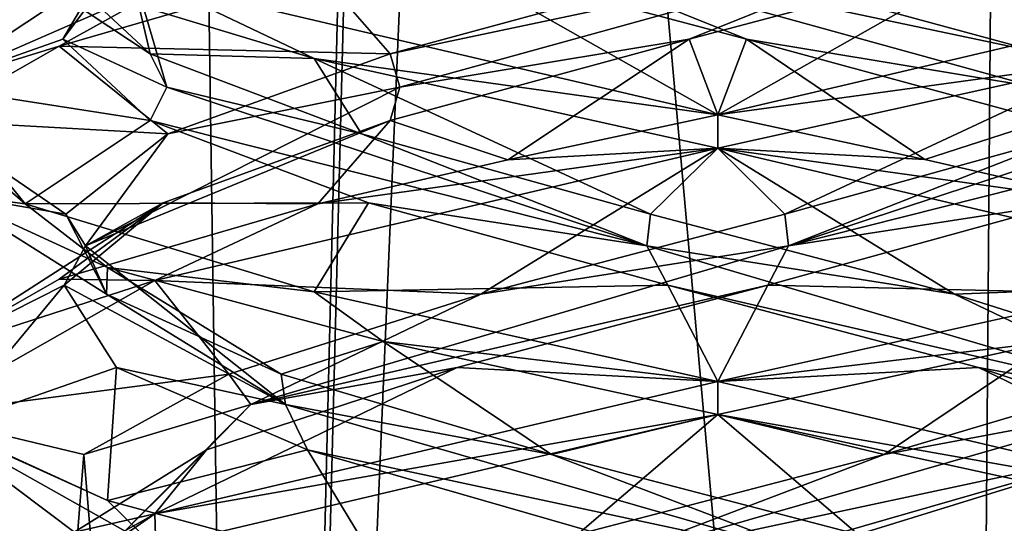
# Model space of a CAD drawing. Header units: millimetres. Extents: x -18.9 to 18.9, y -8.8 to 39.
# Tile 66 of 256: x -1.3 to 0.5, y 1.7 to 2.7. Entities that reach past the tile are written whole.
import ezdxf

# ---------------------------------------------------------------- set-up
doc = ezdxf.new("R2010")
doc.units = ezdxf.units.MM
doc.header["$LTSCALE"] = 65.185185
for name, color, linetype in [('15', 7, 'CONTINUOUS'), ('2014', 7, 'CONTINUOUS'), ('2020', 7, 'CONTINUOUS'), ('2021', 7, 'CONTINUOUS'), ('2022', 7, 'CONTINUOUS'), ('2023', 7, 'CONTINUOUS'), ('2024', 7, 'CONTINUOUS'), ('2025', 7, 'CONTINUOUS'), ('2032', 7, 'CONTINUOUS'), ('2033', 7, 'CONTINUOUS'), ('2034', 7, 'CONTINUOUS'), ('2035', 7, 'CONTINUOUS'), ('2036', 7, 'CONTINUOUS'), ('2037', 7, 'CONTINUOUS'), ('2044', 7, 'CONTINUOUS'), ('2045', 7, 'CONTINUOUS'), ('2046', 7, 'CONTINUOUS'), ('2065', 7, 'CONTINUOUS'), ('2066', 7, 'CONTINUOUS'), ('2067', 7, 'CONTINUOUS'), ('2068', 7, 'CONTINUOUS'), ('2069', 7, 'CONTINUOUS'), ('2070', 7, 'CONTINUOUS'), ('2169', 7, 'CONTINUOUS'), ('4', 7, 'CONTINUOUS')]:
    doc.layers.add(name, color=color, linetype=linetype)

msp = doc.modelspace()

# ---------------------------------------------------------------- linework, layer by layer
at = {"layer": '15', "color": 7, "linetype": 'Continuous'}
for points in [[(-5.0238, -3.5, 16.659), (0.4624, -3.5, 17.3939), (-2.2237, 26.4, 17.2571), (-5.0238, -3.5, 16.659)], [(0.4624, -3.5, 17.3939), (0.6996, 26.4, 17.3858), (-2.2237, 26.4, 17.2571), (0.4624, -3.5, 17.3939)], [(0.4624, -3.5, 17.3939), (5.9019, -3.5, 16.3685), (0.6996, 26.4, 17.3858), (0.4624, -3.5, 17.3939)]]:
    msp.add_3dface(points, dxfattribs=at)
at = {"layer": '2014', "color": 7, "linetype": 'Continuous'}
for points in [[(-0.9726, 2.7754, -12.1581), (-1.4782, 2.5543, -13.0455), (-1.2355, 2.6294, -12.4494), (-0.9726, 2.7754, -12.1581)], [(-0.7567, 2.6058, -14.5952), (-1.299, 2.7708, -14.05), (-1.0542, 2.7481, -14.3671), (-0.7567, 2.6058, -14.5952)], [(-0.75, 2.7708, -12.001), (-0.9726, 2.7754, -12.1581), (-1.2355, 2.6294, -12.4494), (-0.75, 2.7708, -12.001)], [(0, 2.5, -14.8), (-0.7567, 2.6058, -14.5952), (-1.0542, 2.7481, -14.3671), (0, 2.5, -14.8)], [(-1.2355, 2.6294, -12.4494), (-1.4782, 2.5543, -13.0455), (-1.4797, 2.4899, -13.0542), (-1.2355, 2.6294, -12.4494)], [(0, 2.4375, -14.8), (-0.7567, 2.6058, -14.5952), (0, 2.5, -14.8), (0, 2.4375, -14.8)], [(-1.4782, 2.5543, -13.0455), (-1.299, 2.3333, -14.05), (-1.4797, 2.4899, -13.0542), (-1.4782, 2.5543, -13.0455)], [(0, 2.5, -11.8), (-0.3936, 2.4155, -11.8526), (0, 2.4375, -11.8), (0, 2.5, -11.8)], [(-1.4797, 2.4899, -13.0542), (-1.299, 2.3333, -14.05), (-1.4467, 2.3524, -13.6962), (-1.4797, 2.4899, -13.0542)], [(0, 2.4375, -11.8), (-0.75, 2.3333, -12.001), (-1.0557, 2.189, -12.2344), (0, 2.4375, -11.8)], [(-0.3936, 2.4155, -11.8526), (-0.75, 2.3333, -12.001), (0, 2.4375, -11.8), (-0.3936, 2.4155, -11.8526)], [(-1.4467, 2.3524, -13.6962), (-1.299, 2.3333, -14.05), (-1.1447, 2.2138, -14.2693), (-1.4467, 2.3524, -13.6962)], [(-1.299, 2.3333, -14.05), (-0.7567, 2.1683, -14.5952), (-1.1447, 2.2138, -14.2693), (-1.299, 2.3333, -14.05)], [(-1.0557, 2.189, -12.2344), (-0.75, 2.3333, -12.001), (-1.2355, 2.1919, -12.4494), (-1.0557, 2.189, -12.2344)], [(-1.1447, 2.2138, -14.2693), (-0.7567, 2.1683, -14.5952), (-0.6278, 2.075, -14.6623), (-1.1447, 2.2138, -14.2693)], [(-1.5, 1.9369, -13.3028), (-1.0557, 2.189, -12.2344), (-1.4797, 2.0524, -13.0542), (-1.5, 1.9369, -13.3028)], [(-1.4797, 2.0524, -13.0542), (-1.0557, 2.189, -12.2344), (-1.2355, 2.1919, -12.4494), (-1.4797, 2.0524, -13.0542)], [(-0.7567, 2.1683, -14.5952), (0, 2, -14.8), (-0.6278, 2.075, -14.6623), (-0.7567, 2.1683, -14.5952)], [(0, 2, -14.8), (0, 1.9375, -14.8), (-0.6278, 2.075, -14.6623), (0, 2, -14.8)], [(0, 1.9375, -11.8), (0, 2, -11.8), (-1.0556, 1.7515, -12.2343), (0, 1.9375, -11.8)], [(-1.0515, 1.6848, -14.3697), (-1.5, 1.9369, -13.3028), (-1.1447, 1.7763, -14.2693), (-1.0515, 1.6848, -14.3697)], [(-1.1447, 1.7763, -14.2693), (-1.5, 1.9369, -13.3028), (-1.4467, 1.9149, -13.6962), (-1.1447, 1.7763, -14.2693)], [(-1.0537, 1.6896, -12.2325), (0, 1.9375, -11.8), (-1.0556, 1.7515, -12.2343), (-1.0537, 1.6896, -12.2325)], [(-0.6278, 1.6375, -14.6623), (-1.0515, 1.6848, -14.3697), (-1.1447, 1.7763, -14.2693), (-0.6278, 1.6375, -14.6623)], [(-1.5, 1.4995, -13.3026), (-1.4998, 1.4425, -13.2764), (-1.0556, 1.7515, -12.2343), (-1.5, 1.4995, -13.3026)], [(-1.4998, 1.4425, -13.2764), (-1.0537, 1.6896, -12.2325), (-1.0556, 1.7515, -12.2343), (-1.4998, 1.4425, -13.2764)]]:
    msp.add_3dface(points, dxfattribs=at)
at = {"layer": '2020', "color": 7, "linetype": 'Continuous'}
for points in [[(-0.6549, 2.3351, -14.3404), (-1.299, 2.3333, -14.05), (-1.0647, 2.4896, -13.9147), (-0.6549, 2.3351, -14.3404)], [(-0.7567, 2.1683, -14.5952), (-1.299, 2.3333, -14.05), (-0.6549, 2.3351, -14.3404), (-0.7567, 2.1683, -14.5952)], [(-0.0938, 2.1806, -14.5258), (-0.7567, 2.1683, -14.5952), (-0.6549, 2.3351, -14.3404), (-0.0938, 2.1806, -14.5258)], [(0, 2, -14.8), (-0.7567, 2.1683, -14.5952), (-0.0938, 2.1806, -14.5258), (0, 2, -14.8)], [(0.489, 2.026, -14.4279), (0, 2, -14.8), (-0.0938, 2.1806, -14.5258), (0.489, 2.026, -14.4279)], [(0, 2, -14.8), (0.489, 2.026, -14.4279), (1.0605, 1.75, -14.3608), (0, 2, -14.8)], [(0.489, 2.026, -14.4279), (0.9588, 1.8715, -14.0695), (1.0605, 1.75, -14.3608), (0.489, 2.026, -14.4279)]]:
    msp.add_3dface(points, dxfattribs=at)
at = {"layer": '2021', "color": 7, "linetype": 'Continuous'}
for points in [[(-0.6685, 2.4643, -14.3317), (-1.0334, 2.5521, -13.8966), (-1.0647, 2.6146, -13.9147), (-0.6685, 2.4643, -14.3317)], [(-0.1328, 2.2542, -14.4859), (-1.0647, 2.4896, -13.9147), (-1.0334, 2.5521, -13.8966), (-0.1328, 2.2542, -14.4859)], [(-0.1328, 2.2542, -14.4859), (-1.0334, 2.5521, -13.8966), (-0.6685, 2.4643, -14.3317), (-0.1328, 2.2542, -14.4859)], [(-0.6549, 2.3351, -14.3404), (-1.0647, 2.4896, -13.9147), (-0.1328, 2.2542, -14.4859), (-0.6549, 2.3351, -14.3404)], [(-0.126, 2.3139, -14.5229), (-0.1328, 2.2542, -14.4859), (-0.6685, 2.4643, -14.3317), (-0.126, 2.3139, -14.5229)], [(-0.0938, 2.1806, -14.5258), (-0.6549, 2.3351, -14.3404), (-0.1328, 2.2542, -14.4859), (-0.0938, 2.1806, -14.5258)], [(0.4441, 2.1636, -14.4463), (-0.1328, 2.2542, -14.4859), (-0.126, 2.3139, -14.5229), (0.4441, 2.1636, -14.4463)], [(0.8758, 1.9564, -14.1105), (-0.0938, 2.1806, -14.5258), (-0.1328, 2.2542, -14.4859), (0.8758, 1.9564, -14.1105)], [(0.8758, 1.9564, -14.1105), (-0.1328, 2.2542, -14.4859), (0.4441, 2.1636, -14.4463), (0.8758, 1.9564, -14.1105)], [(0.489, 2.026, -14.4279), (-0.0938, 2.1806, -14.5258), (0.8758, 1.9564, -14.1105), (0.489, 2.026, -14.4279)], [(0.917, 2.0133, -14.1188), (0.8758, 1.9564, -14.1105), (0.4441, 2.1636, -14.4463), (0.917, 2.0133, -14.1188)], [(0.9588, 1.8715, -14.0695), (0.489, 2.026, -14.4279), (0.8758, 1.9564, -14.1105), (0.9588, 1.8715, -14.0695)]]:
    msp.add_3dface(points, dxfattribs=at)
at = {"layer": '2022', "color": 7, "linetype": 'Continuous'}
for points in [[(-1.299, 2.7708, -14.05), (-0.7567, 2.6058, -14.5952), (-1.0647, 2.6146, -13.9147), (-1.299, 2.7708, -14.05)], [(-0.7567, 2.6058, -14.5952), (-0.6685, 2.4643, -14.3317), (-1.0647, 2.6146, -13.9147), (-0.7567, 2.6058, -14.5952)], [(-0.7567, 2.6058, -14.5952), (0, 2.4375, -14.8), (-0.126, 2.3139, -14.5229), (-0.7567, 2.6058, -14.5952)], [(-0.7567, 2.6058, -14.5952), (-0.126, 2.3139, -14.5229), (-0.6685, 2.4643, -14.3317), (-0.7567, 2.6058, -14.5952)], [(0, 2.4375, -14.8), (0.4441, 2.1636, -14.4463), (-0.126, 2.3139, -14.5229), (0, 2.4375, -14.8)], [(0.4441, 2.1636, -14.4463), (0, 2.4375, -14.8), (1.0605, 2.1875, -14.3608), (0.4441, 2.1636, -14.4463)], [(0.917, 2.0133, -14.1188), (0.4441, 2.1636, -14.4463), (1.0605, 2.1875, -14.3608), (0.917, 2.0133, -14.1188)]]:
    msp.add_3dface(points, dxfattribs=at)
at = {"layer": '2023', "color": 7, "linetype": 'Continuous'}
for points in [[(-1.4782, 2.5543, -13.0455), (-0.9726, 2.7754, -12.1581), (-1.1142, 2.7951, -12.7804), (-1.4782, 2.5543, -13.0455)], [(-1.2282, 2.6424, -13.3536), (-1.4782, 2.5543, -13.0455), (-1.1142, 2.7951, -12.7804), (-1.2282, 2.6424, -13.3536)], [(-1.0647, 2.4896, -13.9147), (-1.4782, 2.5543, -13.0455), (-1.2282, 2.6424, -13.3536), (-1.0647, 2.4896, -13.9147)], [(-1.299, 2.3333, -14.05), (-1.4782, 2.5543, -13.0455), (-1.0647, 2.4896, -13.9147), (-1.299, 2.3333, -14.05)]]:
    msp.add_3dface(points, dxfattribs=at)
at = {"layer": '2024', "color": 7, "linetype": 'Continuous'}
for points in [[(-1.0334, 2.5521, -13.8966), (-1.2282, 2.6424, -13.3536), (-1.1157, 2.8341, -12.8769), (-1.0334, 2.5521, -13.8966)], [(-1.0647, 2.6146, -13.9147), (-1.1157, 2.8341, -12.8769), (-1.2282, 2.7674, -13.3536), (-1.0647, 2.6146, -13.9147)], [(-1.2282, 2.6424, -13.3536), (-1.1142, 2.7951, -12.7804), (-1.1157, 2.8341, -12.8769), (-1.2282, 2.6424, -13.3536)], [(-1.0647, 2.6146, -13.9147), (-1.0334, 2.5521, -13.8966), (-1.1157, 2.8341, -12.8769), (-1.0647, 2.6146, -13.9147)], [(-1.0334, 2.5521, -13.8966), (-1.0647, 2.4896, -13.9147), (-1.2282, 2.6424, -13.3536), (-1.0334, 2.5521, -13.8966)]]:
    msp.add_3dface(points, dxfattribs=at)
at = {"layer": '2025', "color": 7, "linetype": 'Continuous'}
msp.add_3dface([(-1.299, 2.7708, -14.05), (-1.0647, 2.6146, -13.9147), (-1.2282, 2.7674, -13.3536), (-1.299, 2.7708, -14.05)], dxfattribs=at)
at = {"layer": '2032', "color": 7, "linetype": 'Continuous'}
msp.add_3dface([(0.7695, 1.8715, -12.3412), (0.2333, 1.717, -12.093), (0.6276, 1.6374, -11.9376), (0.7695, 1.8715, -12.3412)], dxfattribs=at)
at = {"layer": '2033', "color": 7, "linetype": 'Continuous'}
for points in [[(0.312, 1.8629, -12.1109), (0.8105, 1.9564, -12.4242), (0.8188, 2.0133, -12.383), (0.312, 1.8629, -12.1109)], [(-0.2242, 1.6586, -12.128), (0.7695, 1.8715, -12.3412), (0.8105, 1.9564, -12.4242), (-0.2242, 1.6586, -12.128)], [(-0.2242, 1.6586, -12.128), (0.8105, 1.9564, -12.4242), (0.312, 1.8629, -12.1109), (-0.2242, 1.6586, -12.128)], [(0.2333, 1.717, -12.093), (0.7695, 1.8715, -12.3412), (-0.2242, 1.6586, -12.128), (0.2333, 1.717, -12.093)], [(-0.2631, 1.7126, -12.0991), (-0.2242, 1.6586, -12.128), (0.312, 1.8629, -12.1109), (-0.2631, 1.7126, -12.0991)]]:
    msp.add_3dface(points, dxfattribs=at)
at = {"layer": '2034', "color": 7, "linetype": 'Continuous'}
for points in [[(0, 1.9375, -11.8), (0.312, 1.8629, -12.1109), (0.6276, 2.0749, -11.9376), (0, 1.9375, -11.8)], [(0.312, 1.8629, -12.1109), (0.8188, 2.0133, -12.383), (0.6276, 2.0749, -11.9376), (0.312, 1.8629, -12.1109)], [(0, 1.9375, -11.8), (-1.0537, 1.6896, -12.2325), (-0.2631, 1.7126, -12.0991), (0, 1.9375, -11.8)], [(0, 1.9375, -11.8), (-0.2631, 1.7126, -12.0991), (0.312, 1.8629, -12.1109), (0, 1.9375, -11.8)]]:
    msp.add_3dface(points, dxfattribs=at)
at = {"layer": '2035', "color": 7, "linetype": 'Continuous'}
for points in [[(0, 2.5, -14.8), (-1.0542, 2.7481, -14.3671), (-0.5196, 2.7951, -14.4142), (0, 2.5, -14.8)], [(0.0536, 2.6424, -14.5282), (0, 2.5, -14.8), (-0.5196, 2.7951, -14.4142), (0.0536, 2.6424, -14.5282)], [(0.3882, 2.4167, -14.7489), (0, 2.5, -14.8), (0.0536, 2.6424, -14.5282), (0.3882, 2.4167, -14.7489)], [(0.6147, 2.4896, -14.3647), (0.3882, 2.4167, -14.7489), (0.0536, 2.6424, -14.5282), (0.6147, 2.4896, -14.3647)], [(0.6147, 2.4896, -14.3647), (0.75, 2.3333, -14.599), (0.3882, 2.4167, -14.7489), (0.6147, 2.4896, -14.3647)]]:
    msp.add_3dface(points, dxfattribs=at)
at = {"layer": '2036', "color": 7, "linetype": 'Continuous'}
for points in [[(0.0536, 2.6424, -14.5282), (-0.5196, 2.7951, -14.4142), (-0.4231, 2.8341, -14.4157), (0.0536, 2.6424, -14.5282)], [(0.6147, 2.6146, -14.3647), (0.5966, 2.5521, -14.3334), (-0.4231, 2.8341, -14.4157), (0.6147, 2.6146, -14.3647)], [(0.5966, 2.5521, -14.3334), (0.0536, 2.6424, -14.5282), (-0.4231, 2.8341, -14.4157), (0.5966, 2.5521, -14.3334)], [(0.6147, 2.6146, -14.3647), (-0.4231, 2.8341, -14.4157), (0.0536, 2.7674, -14.5282), (0.6147, 2.6146, -14.3647)], [(0.5966, 2.5521, -14.3334), (0.6147, 2.4896, -14.3647), (0.0536, 2.6424, -14.5282), (0.5966, 2.5521, -14.3334)]]:
    msp.add_3dface(points, dxfattribs=at)
at = {"layer": '2037', "color": 7, "linetype": 'Continuous'}
msp.add_3dface([(0.75, 2.7708, -14.599), (0.6147, 2.6146, -14.3647), (0.0536, 2.7674, -14.5282), (0.75, 2.7708, -14.599)], dxfattribs=at)
at = {"layer": '2044', "color": 7, "linetype": 'Continuous'}
for points in [[(0.6549, 2.3351, -12.2596), (0.0938, 2.1806, -12.0742), (0.7427, 2.1649, -11.9968), (0.6549, 2.3351, -12.2596)], [(-0.489, 2.026, -12.1721), (0, 2, -11.8), (0.0938, 2.1806, -12.0742), (-0.489, 2.026, -12.1721)], [(0.0938, 2.1806, -12.0742), (0, 2, -11.8), (0.7427, 2.1649, -11.9968), (0.0938, 2.1806, -12.0742)], [(-1.0556, 1.7515, -12.2343), (0, 2, -11.8), (-0.489, 2.026, -12.1721), (-1.0556, 1.7515, -12.2343)], [(-0.9588, 1.8715, -12.5305), (-1.0556, 1.7515, -12.2343), (-0.489, 2.026, -12.1721), (-0.9588, 1.8715, -12.5305)], [(-1.207, 1.717, -13.0667), (-1.0556, 1.7515, -12.2343), (-0.9588, 1.8715, -12.5305), (-1.207, 1.717, -13.0667)], [(-1.5, 1.4995, -13.3026), (-1.0556, 1.7515, -12.2343), (-1.207, 1.717, -13.0667), (-1.5, 1.4995, -13.3026)]]:
    msp.add_3dface(points, dxfattribs=at)
at = {"layer": '2045', "color": 7, "linetype": 'Continuous'}
for points in [[(0.1328, 2.2542, -12.1141), (1.0647, 2.4896, -12.6853), (1.0334, 2.5521, -12.7034), (0.1328, 2.2542, -12.1141)], [(0.1328, 2.2542, -12.1141), (1.0334, 2.5521, -12.7034), (0.6685, 2.4643, -12.2683), (0.1328, 2.2542, -12.1141)], [(0.6549, 2.3351, -12.2596), (1.0647, 2.4896, -12.6853), (0.1328, 2.2542, -12.1141), (0.6549, 2.3351, -12.2596)], [(0.126, 2.3139, -12.0771), (0.1328, 2.2542, -12.1141), (0.6685, 2.4643, -12.2683), (0.126, 2.3139, -12.0771)], [(0.0938, 2.1806, -12.0742), (0.6549, 2.3351, -12.2596), (0.1328, 2.2542, -12.1141), (0.0938, 2.1806, -12.0742)], [(-0.4441, 2.1636, -12.1537), (0.1328, 2.2542, -12.1141), (0.126, 2.3139, -12.0771), (-0.4441, 2.1636, -12.1537)], [(-0.8758, 1.9564, -12.4895), (0.0938, 2.1806, -12.0742), (0.1328, 2.2542, -12.1141), (-0.8758, 1.9564, -12.4895)], [(-0.8758, 1.9564, -12.4895), (0.1328, 2.2542, -12.1141), (-0.4441, 2.1636, -12.1537), (-0.8758, 1.9564, -12.4895)], [(-0.489, 2.026, -12.1721), (0.0938, 2.1806, -12.0742), (-0.8758, 1.9564, -12.4895), (-0.489, 2.026, -12.1721)], [(-0.917, 2.0133, -12.4812), (-0.8758, 1.9564, -12.4895), (-0.4441, 2.1636, -12.1537), (-0.917, 2.0133, -12.4812)], [(-1.1891, 1.8629, -12.988), (-0.8758, 1.9564, -12.4895), (-0.917, 2.0133, -12.4812), (-1.1891, 1.8629, -12.988)], [(-0.9588, 1.8715, -12.5305), (-0.489, 2.026, -12.1721), (-0.8758, 1.9564, -12.4895), (-0.9588, 1.8715, -12.5305)], [(-1.172, 1.6586, -13.5242), (-0.8758, 1.9564, -12.4895), (-1.1891, 1.8629, -12.988), (-1.172, 1.6586, -13.5242)], [(-1.172, 1.6586, -13.5242), (-0.9588, 1.8715, -12.5305), (-0.8758, 1.9564, -12.4895), (-1.172, 1.6586, -13.5242)], [(-1.207, 1.717, -13.0667), (-0.9588, 1.8715, -12.5305), (-1.172, 1.6586, -13.5242), (-1.207, 1.717, -13.0667)], [(-1.2009, 1.7126, -13.5631), (-1.172, 1.6586, -13.5242), (-1.1891, 1.8629, -12.988), (-1.2009, 1.7126, -13.5631)]]:
    msp.add_3dface(points, dxfattribs=at)
at = {"layer": '2046', "color": 7, "linetype": 'Continuous'}
for points in [[(0, 2.4375, -11.8), (0.126, 2.3139, -12.0771), (0.7427, 2.6024, -11.9968), (0, 2.4375, -11.8)], [(0.126, 2.3139, -12.0771), (0.6685, 2.4643, -12.2683), (0.7427, 2.6024, -11.9968), (0.126, 2.3139, -12.0771)], [(0, 2.4375, -11.8), (-1.0557, 2.189, -12.2344), (-0.4441, 2.1636, -12.1537), (0, 2.4375, -11.8)], [(0, 2.4375, -11.8), (-0.4441, 2.1636, -12.1537), (0.126, 2.3139, -12.0771), (0, 2.4375, -11.8)], [(-1.0557, 2.189, -12.2344), (-1.5, 1.9369, -13.3028), (-0.917, 2.0133, -12.4812), (-1.0557, 2.189, -12.2344)], [(-1.0557, 2.189, -12.2344), (-0.917, 2.0133, -12.4812), (-0.4441, 2.1636, -12.1537), (-1.0557, 2.189, -12.2344)], [(-1.5, 1.9369, -13.3028), (-1.1891, 1.8629, -12.988), (-0.917, 2.0133, -12.4812), (-1.5, 1.9369, -13.3028)], [(-1.5, 1.9369, -13.3028), (-1.0515, 1.6848, -14.3697), (-1.2009, 1.7126, -13.5631), (-1.5, 1.9369, -13.3028)], [(-1.5, 1.9369, -13.3028), (-1.2009, 1.7126, -13.5631), (-1.1891, 1.8629, -12.988), (-1.5, 1.9369, -13.3028)]]:
    msp.add_3dface(points, dxfattribs=at)
at = {"layer": '2065', "color": 7, "linetype": 'Continuous'}
for points in [[(-1.0404, 2.3351, -12.6451), (-0.75, 2.3333, -12.001), (-0.6147, 2.4896, -12.2353), (-1.0404, 2.3351, -12.6451)], [(-1.4797, 2.0524, -13.0542), (-1.2355, 2.1919, -12.4494), (-1.0404, 2.3351, -12.6451), (-1.4797, 2.0524, -13.0542)], [(-1.2258, 2.1806, -13.2062), (-1.4797, 2.0524, -13.0542), (-1.0404, 2.3351, -12.6451), (-1.2258, 2.1806, -13.2062)], [(-1.2355, 2.1919, -12.4494), (-0.75, 2.3333, -12.001), (-1.0404, 2.3351, -12.6451), (-1.2355, 2.1919, -12.4494)], [(-1.4467, 1.9149, -13.6962), (-1.4797, 2.0524, -13.0542), (-1.2258, 2.1806, -13.2062), (-1.4467, 1.9149, -13.6962)], [(-1.1279, 2.026, -13.789), (-1.4467, 1.9149, -13.6962), (-1.2258, 2.1806, -13.2062), (-1.1279, 2.026, -13.789)], [(-1.1447, 1.7763, -14.2693), (-1.4467, 1.9149, -13.6962), (-1.1279, 2.026, -13.789), (-1.1447, 1.7763, -14.2693)], [(-0.7695, 1.8715, -14.2588), (-1.1447, 1.7763, -14.2693), (-1.1279, 2.026, -13.789), (-0.7695, 1.8715, -14.2588)], [(-0.6278, 1.6375, -14.6623), (-1.1447, 1.7763, -14.2693), (-0.7695, 1.8715, -14.2588), (-0.6278, 1.6375, -14.6623)], [(-0.2333, 1.717, -14.507), (-0.6278, 1.6375, -14.6623), (-0.7695, 1.8715, -14.2588), (-0.2333, 1.717, -14.507)]]:
    msp.add_3dface(points, dxfattribs=at)
at = {"layer": '2066', "color": 7, "linetype": 'Continuous'}
for points in [[(-1.0317, 2.4643, -12.6315), (-0.5966, 2.5521, -12.2666), (-0.6147, 2.6146, -12.2353), (-1.0317, 2.4643, -12.6315)], [(-1.1859, 2.2542, -13.1672), (-0.6147, 2.4896, -12.2353), (-0.5966, 2.5521, -12.2666), (-1.1859, 2.2542, -13.1672)], [(-1.1859, 2.2542, -13.1672), (-0.5966, 2.5521, -12.2666), (-1.0317, 2.4643, -12.6315), (-1.1859, 2.2542, -13.1672)], [(-1.0404, 2.3351, -12.6451), (-0.6147, 2.4896, -12.2353), (-1.1859, 2.2542, -13.1672), (-1.0404, 2.3351, -12.6451)], [(-1.2229, 2.3139, -13.174), (-1.1859, 2.2542, -13.1672), (-1.0317, 2.4643, -12.6315), (-1.2229, 2.3139, -13.174)], [(-1.2258, 2.1806, -13.2062), (-1.0404, 2.3351, -12.6451), (-1.1859, 2.2542, -13.1672), (-1.2258, 2.1806, -13.2062)], [(-1.1463, 2.1636, -13.7441), (-1.1859, 2.2542, -13.1672), (-1.2229, 2.3139, -13.174), (-1.1463, 2.1636, -13.7441)], [(-0.8105, 1.9564, -14.1758), (-1.2258, 2.1806, -13.2062), (-1.1859, 2.2542, -13.1672), (-0.8105, 1.9564, -14.1758)], [(-0.8105, 1.9564, -14.1758), (-1.1859, 2.2542, -13.1672), (-1.1463, 2.1636, -13.7441), (-0.8105, 1.9564, -14.1758)], [(-1.1279, 2.026, -13.789), (-1.2258, 2.1806, -13.2062), (-0.8105, 1.9564, -14.1758), (-1.1279, 2.026, -13.789)], [(-0.8188, 2.0133, -14.217), (-0.8105, 1.9564, -14.1758), (-1.1463, 2.1636, -13.7441), (-0.8188, 2.0133, -14.217)], [(-0.7695, 1.8715, -14.2588), (-1.1279, 2.026, -13.789), (-0.8105, 1.9564, -14.1758), (-0.7695, 1.8715, -14.2588)], [(-0.312, 1.8629, -14.4891), (-0.8105, 1.9564, -14.1758), (-0.8188, 2.0133, -14.217), (-0.312, 1.8629, -14.4891)], [(0.2242, 1.6586, -14.472), (-0.7695, 1.8715, -14.2588), (-0.8105, 1.9564, -14.1758), (0.2242, 1.6586, -14.472)], [(0.2242, 1.6586, -14.472), (-0.8105, 1.9564, -14.1758), (-0.312, 1.8629, -14.4891), (0.2242, 1.6586, -14.472)], [(-0.2333, 1.717, -14.507), (-0.7695, 1.8715, -14.2588), (0.2242, 1.6586, -14.472), (-0.2333, 1.717, -14.507)], [(0.2631, 1.7126, -14.5009), (0.2242, 1.6586, -14.472), (-0.312, 1.8629, -14.4891), (0.2631, 1.7126, -14.5009)]]:
    msp.add_3dface(points, dxfattribs=at)
at = {"layer": '2067', "color": 7, "linetype": 'Continuous'}
for points in [[(-0.75, 2.7708, -12.001), (-1.2355, 2.6294, -12.4494), (-0.6147, 2.6146, -12.2353), (-0.75, 2.7708, -12.001)], [(-1.2355, 2.6294, -12.4494), (-1.4797, 2.4899, -13.0542), (-1.0317, 2.4643, -12.6315), (-1.2355, 2.6294, -12.4494)], [(-1.2355, 2.6294, -12.4494), (-1.0317, 2.4643, -12.6315), (-0.6147, 2.6146, -12.2353), (-1.2355, 2.6294, -12.4494)], [(-1.4797, 2.4899, -13.0542), (-1.4467, 2.3524, -13.6962), (-1.2229, 2.3139, -13.174), (-1.4797, 2.4899, -13.0542)], [(-1.4797, 2.4899, -13.0542), (-1.2229, 2.3139, -13.174), (-1.0317, 2.4643, -12.6315), (-1.4797, 2.4899, -13.0542)], [(-1.4467, 2.3524, -13.6962), (-1.1447, 2.2138, -14.2693), (-1.1463, 2.1636, -13.7441), (-1.4467, 2.3524, -13.6962)], [(-1.4467, 2.3524, -13.6962), (-1.1463, 2.1636, -13.7441), (-1.2229, 2.3139, -13.174), (-1.4467, 2.3524, -13.6962)], [(-1.1447, 2.2138, -14.2693), (-0.8188, 2.0133, -14.217), (-1.1463, 2.1636, -13.7441), (-1.1447, 2.2138, -14.2693)], [(-1.1447, 2.2138, -14.2693), (-0.6278, 2.075, -14.6623), (-0.8188, 2.0133, -14.217), (-1.1447, 2.2138, -14.2693)], [(-0.6278, 2.075, -14.6623), (-0.312, 1.8629, -14.4891), (-0.8188, 2.0133, -14.217), (-0.6278, 2.075, -14.6623)], [(-0.6278, 2.075, -14.6623), (0, 1.9375, -14.8), (-0.312, 1.8629, -14.4891), (-0.6278, 2.075, -14.6623)], [(0, 1.9375, -14.8), (0.2631, 1.7126, -14.5009), (-0.312, 1.8629, -14.4891), (0, 1.9375, -14.8)], [(0.2631, 1.7126, -14.5009), (0, 1.9375, -14.8), (0.5809, 1.8109, -14.683), (0.2631, 1.7126, -14.5009)], [(0.7806, 1.5623, -14.2497), (0.2631, 1.7126, -14.5009), (0.5809, 1.8109, -14.683), (0.7806, 1.5623, -14.2497)]]:
    msp.add_3dface(points, dxfattribs=at)
at = {"layer": '2068', "color": 7, "linetype": 'Continuous'}
for points in [[(-0.0536, 2.6424, -12.0718), (0, 2.5, -11.8), (0.5196, 2.7951, -12.1858), (-0.0536, 2.6424, -12.0718)], [(0.5196, 2.7951, -12.1858), (0, 2.5, -11.8), (1.0576, 2.7491, -12.2363), (0.5196, 2.7951, -12.1858)], [(-0.6147, 2.4896, -12.2353), (-0.3936, 2.4155, -11.8526), (-0.0536, 2.6424, -12.0718), (-0.6147, 2.4896, -12.2353)], [(-0.3936, 2.4155, -11.8526), (0, 2.5, -11.8), (-0.0536, 2.6424, -12.0718), (-0.3936, 2.4155, -11.8526)], [(-0.75, 2.3333, -12.001), (-0.3936, 2.4155, -11.8526), (-0.6147, 2.4896, -12.2353), (-0.75, 2.3333, -12.001)]]:
    msp.add_3dface(points, dxfattribs=at)
at = {"layer": '2069', "color": 7, "linetype": 'Continuous'}
for points in [[(-0.6147, 2.6146, -12.2353), (-0.5966, 2.5521, -12.2666), (0.4231, 2.8341, -12.1843), (-0.6147, 2.6146, -12.2353)], [(-0.6147, 2.6146, -12.2353), (0.4231, 2.8341, -12.1843), (-0.0536, 2.7674, -12.0718), (-0.6147, 2.6146, -12.2353)], [(-0.5966, 2.5521, -12.2666), (-0.0536, 2.6424, -12.0718), (0.4231, 2.8341, -12.1843), (-0.5966, 2.5521, -12.2666)], [(-0.0536, 2.6424, -12.0718), (0.5196, 2.7951, -12.1858), (0.4231, 2.8341, -12.1843), (-0.0536, 2.6424, -12.0718)], [(-0.5966, 2.5521, -12.2666), (-0.6147, 2.4896, -12.2353), (-0.0536, 2.6424, -12.0718), (-0.5966, 2.5521, -12.2666)]]:
    msp.add_3dface(points, dxfattribs=at)
at = {"layer": '2070', "color": 7, "linetype": 'Continuous'}
msp.add_3dface([(-0.75, 2.7708, -12.001), (-0.6147, 2.6146, -12.2353), (-0.0536, 2.7674, -12.0718), (-0.75, 2.7708, -12.001)], dxfattribs=at)
at = {"layer": '2169', "color": 7, "linetype": 'Continuous'}
for points in [[(0, 2.5, -11.8), (0.7427, 2.6024, -11.9968), (1.0576, 2.7491, -12.2363), (0, 2.5, -11.8)], [(0, 2.5, -11.8), (0, 2.4375, -11.8), (0.7427, 2.6024, -11.9968), (0, 2.5, -11.8)], [(0, 2.4375, -14.8), (0, 2.5, -14.8), (0.3882, 2.4167, -14.7489), (0, 2.4375, -14.8)], [(1.0605, 2.1875, -14.3608), (0, 2.4375, -14.8), (0.75, 2.3333, -14.599), (1.0605, 2.1875, -14.3608)], [(0.75, 2.3333, -14.599), (0, 2.4375, -14.8), (0.3882, 2.4167, -14.7489), (0.75, 2.3333, -14.599)], [(0, 2, -11.8), (0.6276, 2.0749, -11.9376), (0.7427, 2.1649, -11.9968), (0, 2, -11.8)], [(0, 2, -11.8), (0, 1.9375, -11.8), (0.6276, 2.0749, -11.9376), (0, 2, -11.8)], [(0, 1.9375, -14.8), (0, 2, -14.8), (1.0605, 1.75, -14.3608), (0, 1.9375, -14.8)], [(0, 1.9375, -14.8), (1.0605, 1.75, -14.3608), (0.5809, 1.8109, -14.683), (0, 1.9375, -14.8)]]:
    msp.add_3dface(points, dxfattribs=at)
at = {"layer": '4', "color": 7, "linetype": 'Continuous'}
for points in [[(-2.2698, -3.5, -11.5768), (-1.3962, 32.4, -10.8154), (-0.8623, -3.5, -10.5837), (-2.2698, -3.5, -11.5768)], [(-1.3962, 32.4, -10.8154), (0, 32.4, -10.45), (-0.8623, -3.5, -10.5837), (-1.3962, 32.4, -10.8154)], [(0, 32.4, -10.45), (0, 29.7897, -10.45), (-0.8623, -3.5, -10.5837), (0, 32.4, -10.45)], [(0, 29.7897, -10.45), (0.5552, 29.6513, -10.5046), (-0.8623, -3.5, -10.5837), (0, 29.7897, -10.45)], [(-0.8623, -3.5, -10.5837), (0.5552, 29.6513, -10.5046), (0.8623, -3.5, -10.5837), (-0.8623, -3.5, -10.5837)]]:
    msp.add_3dface(points, dxfattribs=at)

doc.saveas('drawing.dxf')
